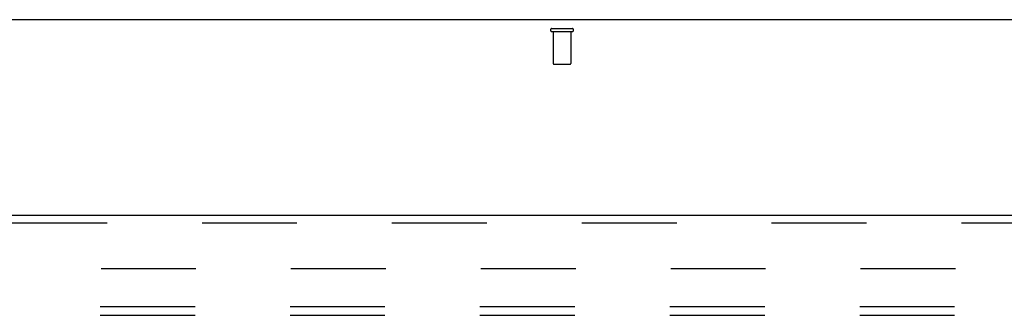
# Model space of a CAD drawing. Header units: inches. Extents: x 0 to 243, y 0 to 157.
# Tile 74 of 84: x 90.95 to 104.79, y 112.42 to 116.58. Entities that reach past the tile are written whole.
import ezdxf

# ---------------------------------------------------------------- set-up
doc = ezdxf.new("R2010")
doc.units = ezdxf.units.IN
doc.header["$LTSCALE"] = 13.348617
doc.header["$MEASUREMENT"] = 0
doc.linetypes.add('HIDDEN', pattern=[0.2, 0.1, -0.1])
doc.layers.get('0').update_dxf_attribs({"linetype": 'CONTINUOUS'})
for name, color, linetype in [('DEFAULT_2', 8, 'HIDDEN'), ('MAIN_OR_RIGHT_DOOR_ASSEMBLY', 7, 'CONTINUOUS'), ('SUBPANEL', 7, 'CONTINUOUS')]:
    doc.layers.add(name, color=color, linetype=linetype)

msp = doc.modelspace()

# ---------------------------------------------------------------- linework, layer by layer
at = {"color": 7, "linetype": 'Continuous'}
msp.add_line((113.886, 116.579), (36.261, 116.579), dxfattribs=at)
at = {"layer": 'DEFAULT_2', "color": 8, "linetype": 'HIDDEN'}
for p, q in [((98.432, 116.454), (98.716, 116.454)), ((98.432, 116.411), (98.716, 116.411)), ((98.45, 116.411), (98.45, 115.964)), ((98.698, 116.411), (98.698, 115.964)), ((98.46, 115.954), (98.688, 115.954)), ((76.074, 113.079), (111.043, 113.079))]:
    msp.add_line(p, q, dxfattribs=at)
for centre, radius, start, end in [((98.432, 116.433), 0.0215, 90, 270), ((98.716, 116.433), 0.0215, 270, 90), ((98.46, 115.964), 0.01, 180, 270), ((98.688, 115.964), 0.01, 270, 360)]:
    msp.add_arc(centre, radius, start, end, dxfattribs=at)
at = {"layer": 'MAIN_OR_RIGHT_DOOR_ASSEMBLY', "color": 3, "linetype": 'Continuous'}
msp.add_line((74.824, 113.829), (111.761, 113.829), dxfattribs=at)
at = {"layer": 'MAIN_OR_RIGHT_DOOR_ASSEMBLY', "color": 8, "linetype": 'HIDDEN'}
msp.add_line((74.824, 113.725), (111.761, 113.725), dxfattribs=at)
at = {"layer": 'SUBPANEL', "color": 8, "linetype": 'HIDDEN'}
for p, q in [((41.355, 112.548), (109.293, 112.548)), ((41.355, 112.423), (109.293, 112.423))]:
    msp.add_line(p, q, dxfattribs=at)

doc.saveas('drawing.dxf')
